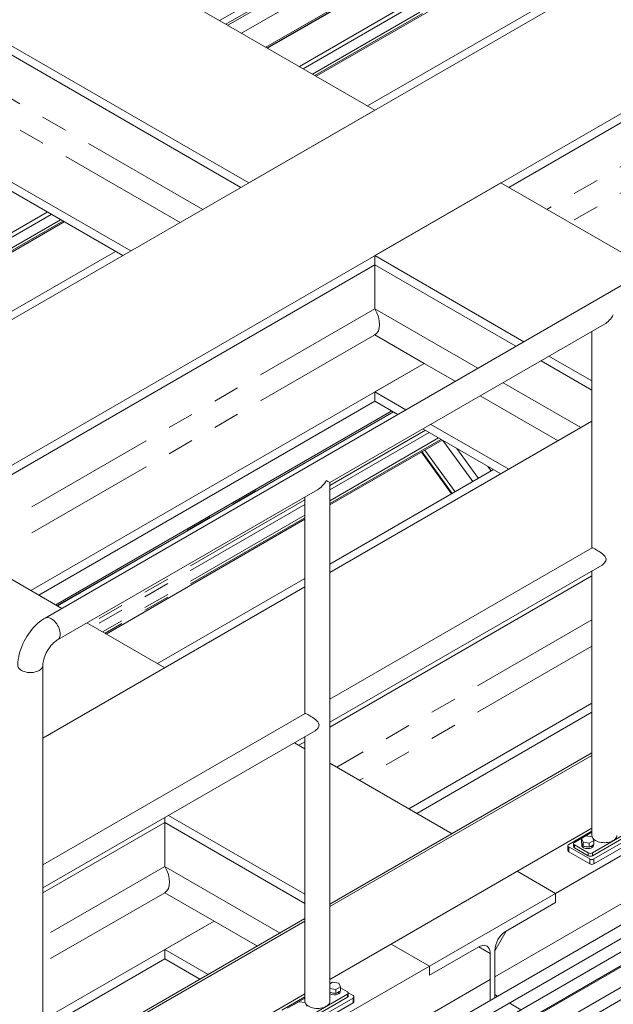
# Model space of a CAD drawing. Header units: millimetres. Extents: x 525 to 29324, y 175 to 20618.
# Tile 223 of 256: x 11512 to 12512, y 13058 to 14715. Entities that reach past the tile are written whole.
import ezdxf

# ---------------------------------------------------------------- set-up
doc = ezdxf.new("R2010")
doc.units = ezdxf.units.MM
doc.linetypes.add('SLD-Centrada-doble', pattern=[12.7, 6.35, -1.27, 1.27, -1.27, 1.27, -1.27])
doc.linetypes.add('SLD-Continua', pattern=[0])

msp = doc.modelspace()

# ---------------------------------------------------------------- linework, layer by layer
at = {"color": 7, "linetype": 'SLD-Continua', "lineweight": 18, "ltscale": 35}
for p, q in [((14743.5, 16083.2), (11053.2, 13952.8)), ((14743.5, 16083.2), (11053.2, 13952.8)), ((14743.5, 16083.2), (11053.2, 13952.8)), ((14743.5, 16083.2), (11053.2, 13952.8)), ((14743.5, 16083.2), (11053.2, 13952.8)), ((14955.7, 15960.7), (11265.4, 13830.3)), ((14955.7, 15960.7), (11265.4, 13830.3)), ((14955.7, 15960.7), (11265.4, 13830.3)), ((14955.7, 15960.7), (11265.4, 13830.3)), ((14955.7, 15960.7), (11265.4, 13830.3)), ((12428.5, 15032.4), (11862.9, 14705.9)), ((12428.5, 15032.4), (11862.9, 14705.9)), ((12428.5, 15032.4), (11862.9, 14705.9)), ((12428.5, 15032.4), (11862.9, 14705.9)), ((12428.5, 15032.4), (11862.9, 14705.9)), ((12451.5, 15019.2), (11885.8, 14692.6)), ((12451.5, 15019.2), (11885.8, 14692.6)), ((12451.5, 15019.2), (11885.8, 14692.6)), ((12451.5, 15019.2), (11885.8, 14692.6)), ((12451.5, 15019.2), (11885.8, 14692.6)), ((12492.5, 14995.5), (11926.9, 14669)), ((12492.5, 14995.5), (11926.9, 14669)), ((12492.5, 14995.5), (11926.9, 14669)), ((12492.5, 14995.5), (11926.9, 14669)), ((12492.5, 14995.5), (11926.9, 14669)), ((11929.9, 14667.2), (12495.5, 14993.8)), ((11929.9, 14667.2), (12495.5, 14993.8)), ((11929.9, 14667.2), (12495.5, 14993.8)), ((11929.9, 14667.2), (12495.5, 14993.8)), ((11929.9, 14667.2), (12495.5, 14993.8)), ((12577.4, 14946.5), (12011.7, 14620)), ((12577.4, 14946.5), (12011.7, 14620)), ((12577.4, 14946.5), (12011.7, 14620)), ((12577.4, 14946.5), (12011.7, 14620)), ((12577.4, 14946.5), (12011.7, 14620)), ((12663.6, 14896.7), (12098, 14570.2)), ((12663.6, 14896.7), (12098, 14570.2)), ((12663.6, 14896.7), (12098, 14570.2)), ((12663.6, 14896.7), (12098, 14570.2)), ((12663.6, 14896.7), (12098, 14570.2)), ((13100.3, 14874.1), (12335.9, 14432.8)), ((13100.3, 14874.1), (12335.9, 14432.8)), ((13100.3, 14874.1), (12335.9, 14432.8)), ((13100.3, 14874.1), (12335.9, 14432.8)), ((13100.3, 14874.1), (12335.9, 14432.8)), ((12110.3, 14563.1), (11650.7, 14828.4)), ((12110.3, 14563.1), (11650.7, 14828.4)), ((12110.3, 14563.1), (11650.7, 14828.4)), ((12110.3, 14563.1), (11650.7, 14828.4)), ((12110.3, 14563.1), (11650.7, 14828.4)), ((11898.2, 14440.6), (11438.6, 14705.9)), ((11898.2, 14440.6), (11438.6, 14705.9)), ((11898.2, 14440.6), (11438.6, 14705.9)), ((11898.2, 14440.6), (11438.6, 14705.9)), ((11898.2, 14440.6), (11438.6, 14705.9)), ((11884.7, 14432.8), (11430.7, 14694.9)), ((11884.7, 14432.8), (11430.7, 14694.9)), ((11884.7, 14432.8), (11430.7, 14694.9)), ((11884.7, 14432.8), (11430.7, 14694.9)), ((11884.7, 14432.8), (11430.7, 14694.9)), ((12110.3, 14563.1), (11898.2, 14440.6)), ((12110.3, 14563.1), (11898.2, 14440.6)), ((12110.3, 14563.1), (11898.2, 14440.6)), ((12110.3, 14563.1), (11898.2, 14440.6)), ((12110.3, 14563.1), (11898.2, 14440.6)), ((11699.5, 14325.9), (11384.7, 14507.6)), ((11699.5, 14325.9), (11384.7, 14507.6)), ((11699.5, 14325.9), (11384.7, 14507.6)), ((11699.5, 14325.9), (11384.7, 14507.6)), ((11699.5, 14325.9), (11384.7, 14507.6)), ((12934.2, 14503.9), (11555.3, 13707.9)), ((11686, 14318.1), (11438.6, 14461)), ((11686, 14318.1), (11438.6, 14461)), ((11686, 14318.1), (11438.6, 14461)), ((11686, 14318.1), (11438.6, 14461)), ((11686, 14318.1), (11438.6, 14461)), ((12322.4, 14440.6), (12110.3, 14318.1)), ((12322.4, 14440.6), (12110.3, 14318.1)), ((12322.4, 14440.6), (12110.3, 14318.1)), ((12322.4, 14440.6), (12110.3, 14318.1)), ((12322.4, 14440.6), (12110.3, 14318.1)), ((12573.5, 14295.7), (12322.4, 14440.6)), ((12573.5, 14295.7), (12322.4, 14440.6)), ((12573.5, 14295.7), (12322.4, 14440.6)), ((12573.5, 14295.7), (12322.4, 14440.6)), ((12573.5, 14295.7), (12322.4, 14440.6)), ((11587.4, 14375), (11021.8, 14048.5)), ((11587.4, 14375), (11021.8, 14048.5)), ((11587.4, 14375), (11021.8, 14048.5)), ((11587.4, 14375), (11021.8, 14048.5)), ((11587.4, 14375), (11021.8, 14048.5)), ((11673.7, 14325.2), (11108, 13998.7)), ((11673.7, 14325.2), (11108, 13998.7)), ((11673.7, 14325.2), (11108, 13998.7)), ((11673.7, 14325.2), (11108, 13998.7)), ((11673.7, 14325.2), (11108, 13998.7)), ((12361.3, 14173.2), (12110.3, 14318.1)), ((12110.3, 14302.6), (12110.3, 14318.1)), ((12361.3, 14173.2), (12110.3, 14318.1)), ((12110.3, 14302.6), (12110.3, 14318.1)), ((12361.3, 14173.2), (12110.3, 14318.1)), ((12110.3, 14302.6), (12110.3, 14318.1)), ((12361.3, 14173.2), (12110.3, 14318.1)), ((12110.3, 14302.6), (12110.3, 14318.1)), ((12361.3, 14173.2), (12110.3, 14318.1)), ((12110.3, 14302.6), (12110.3, 14318.1)), ((12110.3, 14302.6), (11345.9, 13861.3)), ((12110.3, 14302.6), (11345.9, 13861.3)), ((12110.3, 14302.6), (11345.9, 13861.3)), ((12110.3, 14302.6), (11345.9, 13861.3)), ((12110.3, 14302.6), (11345.9, 13861.3)), ((12347.9, 14165.5), (12110.3, 14302.6)), ((12110.3, 14228.7), (12110.3, 14302.6)), ((12347.9, 14165.5), (12110.3, 14302.6)), ((12110.3, 14228.7), (12110.3, 14302.6)), ((12347.9, 14165.5), (12110.3, 14302.6)), ((12110.3, 14228.7), (12110.3, 14302.6)), ((12347.9, 14165.5), (12110.3, 14302.6)), ((12110.3, 14228.7), (12110.3, 14302.6)), ((12347.9, 14165.5), (12110.3, 14302.6)), ((12110.3, 14228.7), (12110.3, 14302.6)), ((12034.8, 13936), (12496.9, 14202.8)), ((12475.8, 14190.6), (12475.8, 13826)), ((12110.3, 14184.6), (12193.4, 14136.6)), ((12110.3, 14184.6), (12193.4, 14136.6)), ((12110.3, 14184.6), (12193.4, 14136.6)), ((12110.3, 14184.6), (12193.4, 14136.6)), ((12110.3, 14184.6), (12193.4, 14136.6)), ((12475.8, 14091.6), (12390.1, 14141.1)), ((12475.8, 14091.6), (12390.1, 14141.1)), ((12475.8, 14091.6), (12390.1, 14141.1)), ((12475.8, 14091.6), (12390.1, 14141.1)), ((12475.8, 14091.6), (12390.1, 14141.1)), ((12475.8, 14107.1), (12403.5, 14148.9)), ((12475.8, 14107.1), (12403.5, 14148.9)), ((12475.8, 14107.1), (12403.5, 14148.9)), ((12475.8, 14107.1), (12403.5, 14148.9)), ((12475.8, 14107.1), (12403.5, 14148.9)), ((12193.4, 14136.6), (11531.2, 13754.4)), ((12193.4, 14136.6), (11531.2, 13754.4)), ((12193.4, 14136.6), (11531.2, 13754.4)), ((12193.4, 14136.6), (11531.2, 13754.4)), ((12193.4, 14136.6), (11531.2, 13754.4)), ((12193.4, 14136.6), (12110.3, 14088.7)), ((12193.4, 14136.6), (12110.3, 14088.7)), ((12193.4, 14136.6), (12110.3, 14088.7)), ((12193.4, 14136.6), (12110.3, 14088.7)), ((12193.4, 14136.6), (12110.3, 14088.7)), ((12162.6, 14058.5), (12110.3, 14088.7)), ((12110.3, 14073.2), (12110.3, 14088.7)), ((12162.6, 14058.5), (12110.3, 14088.7)), ((12110.3, 14073.2), (12110.3, 14088.7)), ((12162.6, 14058.5), (12110.3, 14088.7)), ((12110.3, 14073.2), (12110.3, 14088.7)), ((12162.6, 14058.5), (12110.3, 14088.7)), ((12110.3, 14073.2), (12110.3, 14088.7)), ((12162.6, 14058.5), (12110.3, 14088.7)), ((12110.3, 14073.2), (12110.3, 14088.7)), ((12110.3, 14073.2), (11544.7, 13746.6)), ((12110.3, 14073.2), (11544.7, 13746.6)), ((12110.3, 14073.2), (11544.7, 13746.6)), ((12110.3, 14073.2), (11544.7, 13746.6)), ((12110.3, 14073.2), (11544.7, 13746.6)), ((12149.2, 14050.7), (12110.3, 14073.2)), ((12149.2, 14050.7), (12110.3, 14073.2)), ((12149.2, 14050.7), (12110.3, 14073.2)), ((12149.2, 14050.7), (12110.3, 14073.2)), ((12149.2, 14050.7), (12110.3, 14073.2)), ((12139, 14056.6), (11573.3, 13730.1)), ((12139, 14056.6), (11573.3, 13730.1)), ((12139, 14056.6), (11573.3, 13730.1)), ((12139, 14056.6), (11573.3, 13730.1)), ((12139, 14056.6), (11573.3, 13730.1)), ((11576.3, 13728.4), (12142, 14054.9)), ((11576.3, 13728.4), (12142, 14054.9)), ((11576.3, 13728.4), (12142, 14054.9)), ((11576.3, 13728.4), (12142, 14054.9)), ((11576.3, 13728.4), (12142, 14054.9)), ((12475.8, 14039.3), (12034.8, 13784.7)), ((12475.8, 14039.3), (12034.8, 13784.7)), ((12475.8, 14039.3), (12034.8, 13784.7)), ((12475.8, 14039.3), (12034.8, 13784.7)), ((12475.8, 14039.3), (12034.8, 13784.7)), ((12322.4, 13950.7), (12191.3, 14026.4)), ((12322.4, 13950.7), (12191.3, 14026.4)), ((12322.4, 13950.7), (12191.3, 14026.4)), ((12322.4, 13950.7), (12191.3, 14026.4)), ((12322.4, 13950.7), (12191.3, 14026.4)), ((12335.9, 13958.5), (12204.8, 14034.1)), ((12335.9, 13958.5), (12204.8, 14034.1)), ((12335.9, 13958.5), (12204.8, 14034.1)), ((12335.9, 13958.5), (12204.8, 14034.1)), ((12335.9, 13958.5), (12204.8, 14034.1)), ((12223.8, 14007.6), (12034.8, 13898.5)), ((12223.8, 14007.6), (12034.8, 13898.5)), ((12223.8, 14007.6), (12034.8, 13898.5)), ((12223.8, 14007.6), (12034.8, 13898.5)), ((12223.8, 14007.6), (12034.8, 13898.5)), ((12239.5, 13917.1), (12188.7, 13987.4)), ((12239.5, 13917.1), (12188.7, 13987.4)), ((12239.5, 13917.1), (12188.7, 13987.4)), ((12310.1, 13957.9), (12034.8, 13798.9)), ((12310.1, 13957.9), (12034.8, 13798.9)), ((12310.1, 13957.9), (12034.8, 13798.9)), ((12310.1, 13957.9), (12034.8, 13798.9)), ((12310.1, 13957.9), (12034.8, 13798.9)), ((11576.4, 13671.4), (12013.7, 13923.8)), ((12034.8, 13546), (12034.8, 13936)), ((11992.6, 13911.7), (11992.6, 13547)), ((11992.6, 13874.2), (11658.2, 13681.1)), ((11992.6, 13874.2), (11658.2, 13681.1)), ((11992.6, 13874.2), (11658.2, 13681.1)), ((11992.6, 13874.2), (11658.2, 13681.1)), ((11992.6, 13874.2), (11658.2, 13681.1)), ((11583.5, 13724.2), (11332.5, 13869.1)), ((11583.5, 13724.2), (11332.5, 13869.1)), ((11583.5, 13724.2), (11332.5, 13869.1)), ((11583.5, 13724.2), (11332.5, 13869.1)), ((11583.5, 13724.2), (11332.5, 13869.1)), ((12476.2, 13826.2), (12034.8, 13571.4)), ((12034.8, 13532.8), (12492.9, 13797.2)), ((11992.6, 13774.6), (11744.4, 13631.3)), ((11992.6, 13774.6), (11744.4, 13631.3)), ((11992.6, 13774.6), (11744.4, 13631.3)), ((11992.6, 13774.6), (11744.4, 13631.3)), ((11992.6, 13774.6), (11744.4, 13631.3)), ((12475.8, 13778.8), (12034.8, 13524.2)), ((12475.8, 13778.8), (12034.8, 13524.2)), ((12475.8, 13778.8), (12034.8, 13524.2)), ((12475.8, 13778.8), (12034.8, 13524.2)), ((12475.8, 13778.8), (12034.8, 13524.2)), ((12475.8, 13787.4), (12475.8, 13342)), ((11992.6, 13760.3), (11551.6, 13505.7)), ((11992.6, 13760.3), (11551.6, 13505.7)), ((11992.6, 13760.3), (11551.6, 13505.7)), ((11992.6, 13760.3), (11551.6, 13505.7)), ((11992.6, 13760.3), (11551.6, 13505.7)), ((11756.8, 13624.2), (11625.7, 13699.8)), ((11756.8, 13624.2), (11625.7, 13699.8)), ((11756.8, 13624.2), (11625.7, 13699.8)), ((11756.8, 13624.2), (11625.7, 13699.8)), ((11756.8, 13624.2), (11625.7, 13699.8)), ((13192.2, 13693.6), (12414.4, 13244.6)), ((13192.2, 13693.6), (12414.4, 13244.6)), ((13192.2, 13693.6), (12414.4, 13244.6)), ((13192.2, 13693.6), (12414.4, 13244.6)), ((13192.2, 13693.6), (12414.4, 13244.6)), ((11551.6, 13267.1), (11551.6, 13628.4)), ((11756.8, 13624.2), (11551.6, 13505.7)), ((11756.8, 13624.2), (11551.6, 13505.7)), ((11756.8, 13624.2), (11551.6, 13505.7)), ((11756.8, 13624.2), (11551.6, 13505.7)), ((11756.8, 13624.2), (11551.6, 13505.7)), ((12475.8, 13564.9), (12167.6, 13387)), ((12475.8, 13564.9), (12167.6, 13387)), ((12475.8, 13564.9), (12167.6, 13387)), ((12475.8, 13564.9), (12167.6, 13387)), ((12475.8, 13564.9), (12167.6, 13387)), ((11993, 13547.2), (11551.6, 13292.4)), ((12475.8, 13549.4), (12181.1, 13379.2)), ((12475.8, 13549.4), (12181.1, 13379.2)), ((12475.8, 13549.4), (12181.1, 13379.2)), ((12475.8, 13549.4), (12181.1, 13379.2)), ((12475.8, 13549.4), (12181.1, 13379.2)), ((12034.8, 13063), (12034.8, 13533.8)), ((11551.6, 13253.8), (12009.7, 13518.3)), ((11992.6, 13488), (11974.9, 13498.2)), ((11992.6, 13488), (11974.9, 13498.2)), ((11992.6, 13488), (11974.9, 13498.2)), ((11992.6, 13488), (11974.9, 13498.2)), ((11992.6, 13488), (11974.9, 13498.2)), ((11992.6, 13499.9), (11982.3, 13494)), ((11992.6, 13499.9), (11982.3, 13494)), ((11992.6, 13499.9), (11982.3, 13494)), ((11992.6, 13499.9), (11982.3, 13494)), ((11992.6, 13499.9), (11982.3, 13494)), ((11992.6, 13508.4), (11992.6, 13063)), ((12034.8, 13226.3), (12475.8, 13480.9)), ((12034.8, 13222.3), (12475.8, 13476.8)), ((12240.3, 13345), (12034.8, 13463.7)), ((12240.3, 13345), (12034.8, 13463.7)), ((12240.3, 13345), (12034.8, 13463.7)), ((12240.3, 13345), (12034.8, 13463.7)), ((12240.3, 13345), (12034.8, 13463.7)), ((12789.1, 13379.2), (12312.2, 13103.9)), ((12789.1, 13379.2), (12312.2, 13103.9)), ((12789.1, 13379.2), (12312.2, 13103.9)), ((12789.1, 13379.2), (12312.2, 13103.9)), ((12789.1, 13379.2), (12312.2, 13103.9)), ((11756.8, 13363.7), (11551.6, 13245.3)), ((11756.8, 13363.7), (11551.6, 13245.3)), ((11756.8, 13363.7), (11551.6, 13245.3)), ((11756.8, 13363.7), (11551.6, 13245.3)), ((11756.8, 13363.7), (11551.6, 13245.3)), ((11756.8, 13363.7), (11756.8, 13372.3)), ((11756.8, 13363.7), (11756.8, 13372.3)), ((11756.8, 13363.7), (11756.8, 13372.3)), ((11756.8, 13363.7), (11756.8, 13372.3)), ((11756.8, 13363.7), (11756.8, 13372.3)), ((11992.6, 13227.6), (11756.8, 13363.7)), ((11756.8, 13289.8), (11756.8, 13363.7)), ((11992.6, 13227.6), (11756.8, 13363.7)), ((11756.8, 13289.8), (11756.8, 13363.7)), ((11992.6, 13227.6), (11756.8, 13363.7)), ((11756.8, 13289.8), (11756.8, 13363.7)), ((11992.6, 13227.6), (11756.8, 13363.7)), ((11756.8, 13289.8), (11756.8, 13363.7)), ((11992.6, 13227.6), (11756.8, 13363.7)), ((11756.8, 13289.8), (11756.8, 13363.7)), ((11992.6, 13243.1), (11762.8, 13375.8)), ((11992.6, 13243.1), (11762.8, 13375.8)), ((11992.6, 13243.1), (11762.8, 13375.8)), ((11992.6, 13243.1), (11762.8, 13375.8)), ((11992.6, 13243.1), (11762.8, 13375.8)), ((12475.8, 13354.4), (12034.8, 13099.8)), ((12436.8, 13326.9), (12475.8, 13349.4)), ((12446.3, 13330.3), (12475.8, 13347.4)), ((12547.4, 13353.6), (12476.7, 13312.8)), ((12547.4, 13348.7), (12476.7, 13307.9)), ((12557, 13347.3), (12479.2, 13302.4)), ((12444.8, 13328.3), (12444.8, 13323.4)), ((12469.6, 13312.8), (12446.3, 13326.3)), ((12465.7, 13341.2), (12458, 13336.7)), ((12458, 13336.7), (12460.8, 13330.6)), ((12458, 13330.1), (12458, 13336.7)), ((12458, 13330.1), (12460.8, 13324)), ((12458.6, 13328.5), (12458.6, 13325.7)), ((12460.8, 13330.6), (12471.4, 13328.9)), ((12460.8, 13324), (12460.8, 13330.6)), ((12476.3, 13339.5), (12465.7, 13341.2)), ((12471.4, 13328.9), (12479.2, 13333.4)), ((12471.4, 13322.4), (12471.4, 13328.9)), ((12471.4, 13322.4), (12479.2, 13326.9)), ((12479.2, 13333.4), (12476.3, 13339.5)), ((12478.6, 13325.7), (12478.6, 13326.5)), ((12557, 13339.1), (12479.2, 13294.2)), ((12479.2, 13326.9), (12479.2, 13333.4)), ((12435.3, 13324.8), (12435.3, 13316.7)), ((12472.1, 13302.4), (12436.8, 13322.8)), ((12472.1, 13294.2), (12436.8, 13314.6)), ((12469.6, 13307.9), (12446.3, 13321.4)), ((12460.8, 13324), (12471.4, 13322.4)), ((12475.4, 13324.3), (12475.1, 13324.5)), ((12475.4, 13324.3), (12475.4, 13321.4)), ((12475.4, 13321.9), (12475.9, 13321.7)), ((12475.9, 13324.6), (12475.5, 13324.8)), ((12475.9, 13324.6), (12475.9, 13321.7)), ((12414.4, 13244.6), (12350, 13281.7)), ((12414.4, 13244.6), (12350, 13281.7)), ((12414.4, 13244.6), (12350, 13281.7)), ((12414.4, 13244.6), (12350, 13281.7)), ((12414.4, 13244.6), (12350, 13281.7)), ((12414.4, 13244.6), (12350, 13281.7)), ((12414.4, 13244.6), (12350, 13281.7)), ((12414.4, 13244.6), (12350, 13281.7)), ((12414.4, 13244.6), (12350, 13281.7)), ((12414.4, 13244.6), (12350, 13281.7)), ((12644.9, 13261), (11797.4, 12771.7)), ((11551.6, 12784.1), (11551.6, 13254.8)), ((11756.8, 13245.7), (11839.8, 13197.8)), ((11756.8, 13245.7), (11839.8, 13197.8)), ((11756.8, 13245.7), (11839.8, 13197.8)), ((11756.8, 13245.7), (11839.8, 13197.8)), ((11756.8, 13245.7), (11839.8, 13197.8)), ((11817.4, 12760.2), (12654.9, 13243.6)), ((12414.4, 13244.6), (12202.2, 13122.1)), ((12414.4, 13244.6), (12202.2, 13122.1)), ((12414.4, 13244.6), (12202.2, 13122.1)), ((12414.4, 13244.6), (12202.2, 13122.1)), ((12414.4, 13244.6), (12202.2, 13122.1)), ((12414.4, 13229), (12414.4, 13244.6)), ((12414.4, 13229), (12414.4, 13244.6)), ((12414.4, 13229), (12414.4, 13244.6)), ((12414.4, 13229), (12414.4, 13244.6)), ((12414.4, 13229), (12414.4, 13244.6)), ((12414.4, 13244.6), (12414.4, 13229)), ((12414.4, 13244.6), (12414.4, 13229)), ((12414.4, 13244.6), (12414.4, 13229)), ((12414.4, 13244.6), (12414.4, 13229)), ((12414.4, 13244.6), (12414.4, 13229)), ((12331.3, 13181.1), (12414.4, 13229)), ((12331.3, 13181.1), (12414.4, 13229)), ((12331.3, 13181.1), (12414.4, 13229)), ((12331.3, 13181.1), (12414.4, 13229)), ((12331.3, 13181.1), (12414.4, 13229)), ((12414.4, 13229), (12331.3, 13181.1)), ((12414.4, 13229), (12331.3, 13181.1)), ((12414.4, 13229), (12331.3, 13181.1)), ((12414.4, 13229), (12331.3, 13181.1)), ((12414.4, 13229), (12331.3, 13181.1)), ((11551.6, 12947.4), (11992.6, 13202)), ((11551.6, 12943.3), (11992.6, 13197.9)), ((11839.8, 13197.8), (11551.6, 13031.4)), ((11839.8, 13197.8), (11551.6, 13031.4)), ((11839.8, 13197.8), (11551.6, 13031.4)), ((11839.8, 13197.8), (11551.6, 13031.4)), ((11839.8, 13197.8), (11551.6, 13031.4)), ((11839.8, 13197.8), (11756.8, 13149.8)), ((11839.8, 13197.8), (11756.8, 13149.8)), ((11839.8, 13197.8), (11756.8, 13149.8)), ((11839.8, 13197.8), (11756.8, 13149.8)), ((11839.8, 13197.8), (11756.8, 13149.8)), ((12626.5, 13204.6), (11837, 12748.9)), ((11848, 12732.1), (12636.5, 13187.3)), ((12312.2, 13148), (12331.3, 13181.1)), ((12312.2, 13148), (12331.3, 13181.1)), ((12312.2, 13148), (12331.3, 13181.1)), ((12312.2, 13148), (12331.3, 13181.1)), ((12312.2, 13148), (12331.3, 13181.1)), ((12599.2, 13164), (11848, 12730.4)), ((11829.5, 13107.8), (11756.8, 13149.8)), ((11756.8, 13134.3), (11756.8, 13149.8)), ((11829.5, 13107.8), (11756.8, 13149.8)), ((11756.8, 13134.3), (11756.8, 13149.8)), ((11829.5, 13107.8), (11756.8, 13149.8)), ((11756.8, 13134.3), (11756.8, 13149.8)), ((11829.5, 13107.8), (11756.8, 13149.8)), ((11756.8, 13134.3), (11756.8, 13149.8)), ((11829.5, 13107.8), (11756.8, 13149.8)), ((11756.8, 13134.3), (11756.8, 13149.8)), ((12202.2, 13122.1), (12137.8, 13159.3)), ((12202.2, 13122.1), (12137.8, 13159.3)), ((12202.2, 13122.1), (12137.8, 13159.3)), ((12202.2, 13122.1), (12137.8, 13159.3)), ((12202.2, 13122.1), (12137.8, 13159.3)), ((12202.2, 13122.1), (12137.8, 13159.3)), ((12202.2, 13122.1), (12137.8, 13159.3)), ((12202.2, 13122.1), (12137.8, 13159.3)), ((12202.2, 13122.1), (12137.8, 13159.3)), ((12202.2, 13122.1), (12137.8, 13159.3)), ((12202.2, 13106.6), (12285.3, 13154.5)), ((12202.2, 13106.6), (12285.3, 13154.5)), ((12202.2, 13106.6), (12285.3, 13154.5)), ((12202.2, 13106.6), (12285.3, 13154.5)), ((12202.2, 13106.6), (12285.3, 13154.5)), ((12285.3, 13154.5), (12202.2, 13106.6)), ((12285.3, 13154.5), (12202.2, 13106.6)), ((12285.3, 13154.5), (12202.2, 13106.6)), ((12285.3, 13154.5), (12202.2, 13106.6)), ((12285.3, 13154.5), (12202.2, 13106.6)), ((12285.3, 13154.5), (12304.4, 13143.5)), ((12285.3, 13154.5), (12304.4, 13143.5)), ((12285.3, 13154.5), (12304.4, 13143.5)), ((12285.3, 13154.5), (12304.4, 13143.5)), ((12285.3, 13154.5), (12304.4, 13143.5)), ((12312.2, 13068.9), (12312.2, 13148)), ((12312.2, 13068.9), (12312.2, 13148)), ((12312.2, 13068.9), (12312.2, 13148)), ((12312.2, 13068.9), (12312.2, 13148)), ((12312.2, 13068.9), (12312.2, 13148)), ((12312.2, 13148), (12312.2, 13103.9)), ((12312.2, 13148), (12312.2, 13103.9)), ((12312.2, 13148), (12312.2, 13103.9)), ((12312.2, 13148), (12312.2, 13103.9)), ((12312.2, 13148), (12312.2, 13103.9)), ((11756.8, 13134.3), (11551.6, 13015.8)), ((11756.8, 13134.3), (11551.6, 13015.8)), ((11756.8, 13134.3), (11551.6, 13015.8)), ((11756.8, 13134.3), (11551.6, 13015.8)), ((11756.8, 13134.3), (11551.6, 13015.8)), ((11816, 13100.1), (11756.8, 13134.3)), ((11816, 13100.1), (11756.8, 13134.3)), ((11816, 13100.1), (11756.8, 13134.3)), ((11816, 13100.1), (11756.8, 13134.3)), ((11816, 13100.1), (11756.8, 13134.3)), ((11848, 12695.7), (12614.2, 13138.1)), ((12304.4, 13143.5), (12304.4, 13064.4)), ((12304.4, 13143.5), (12304.4, 13064.4)), ((12304.4, 13143.5), (12304.4, 13064.4)), ((12304.4, 13143.5), (12304.4, 13064.4)), ((12304.4, 13143.5), (12304.4, 13064.4)), ((12304.4, 13099.4), (12304.4, 13143.5)), ((12304.4, 13099.4), (12304.4, 13143.5)), ((12304.4, 13099.4), (12304.4, 13143.5)), ((12304.4, 13099.4), (12304.4, 13143.5)), ((12304.4, 13099.4), (12304.4, 13143.5)), ((12202.2, 13122.1), (11516.3, 12726.1)), ((12202.2, 13122.1), (11516.3, 12726.1)), ((12202.2, 13122.1), (11516.3, 12726.1)), ((12202.2, 13122.1), (11516.3, 12726.1)), ((12202.2, 13122.1), (11516.3, 12726.1)), ((12631.1, 13126.9), (11850, 12676)), ((12202.2, 13122.1), (12202.2, 13106.6)), ((12202.2, 13122.1), (12202.2, 13106.6)), ((12202.2, 13122.1), (12202.2, 13106.6)), ((12202.2, 13122.1), (12202.2, 13106.6)), ((12202.2, 13122.1), (12202.2, 13106.6)), ((12202.2, 13106.6), (12202.2, 13122.1)), ((12202.2, 13106.6), (12202.2, 13122.1)), ((12202.2, 13106.6), (12202.2, 13122.1)), ((12202.2, 13106.6), (12202.2, 13122.1)), ((12202.2, 13106.6), (12202.2, 13122.1)), ((12304.4, 13099.4), (11772.3, 12792.3)), ((12304.4, 13099.4), (11772.3, 12792.3)), ((12304.4, 13099.4), (11772.3, 12792.3)), ((12304.4, 13099.4), (11772.3, 12792.3)), ((12304.4, 13099.4), (11772.3, 12792.3)), ((12034.8, 13092.4), (12039.1, 13094.9)), ((12039.1, 13094.9), (12049.7, 13093.2)), ((12044.8, 13082.6), (12034.8, 13084.2)), ((12044.8, 13076.1), (12034.8, 13077.7)), ((12052.6, 13087.1), (12044.8, 13082.6)), ((12044.8, 13076.1), (12044.8, 13082.6)), ((12052.6, 13080.6), (12044.8, 13076.1)), ((12048.8, 13078), (12048.5, 13078.2)), ((12048.8, 13078), (12048.8, 13075.2)), ((12049.2, 13078.3), (12048.9, 13078.5)), ((12049.2, 13078.3), (12049.2, 13075.4)), ((12049.7, 13093.2), (12052.6, 13087.1)), ((12052, 13079.4), (12052, 13080.2)), ((12052.6, 13080.6), (12052.6, 13087.1)), ((12064.2, 13078.8), (12052.6, 13085.5)), ((11992.6, 13075.4), (11551.6, 12820.8)), ((11992.6, 13070.5), (11953.6, 13047.9)), ((11992.6, 13068.4), (11963.1, 13051.4)), ((11982.6, 13062.2), (11974.8, 13057.7)), ((11993.2, 13060.6), (11982.6, 13062.2)), ((11993.5, 13033.9), (12064.2, 13074.7)), ((11993.5, 13029), (12064.2, 13069.8)), ((11996, 13023.4), (12073.8, 13068.3)), ((12048.8, 13075.7), (12049.2, 13075.4)), ((12073.8, 13072.4), (12065.7, 13077.1)), ((12065.7, 13071.8), (12065.7, 13076.7)), ((12075.2, 13062.2), (12075.2, 13070.4)), ((12316.7, 13071.5), (12312.2, 13074.1)), ((12316.7, 13071.5), (12312.2, 13074.1)), ((12316.7, 13071.5), (12312.2, 13074.1)), ((12316.7, 13071.5), (12312.2, 13074.1)), ((12316.7, 13071.5), (12312.2, 13074.1)), ((11996, 13054.5), (11993.2, 13060.6)), ((11996, 13015.3), (12073.8, 13060.2)), ((12356.3, 13048.6), (12336.7, 13060)), ((12356.3, 13048.6), (12336.7, 13060)), ((12356.3, 13048.6), (12336.7, 13060)), ((12356.3, 13048.6), (12336.7, 13060)), ((12356.3, 13048.6), (12336.7, 13060))]:
    msp.add_line(p, q, dxfattribs=at)
at = {"color": 8, "linetype": 'SLD-Centrada-doble', "lineweight": 18, "ltscale": 35}
for p, q in [((12423.3, 15045.7), (11848.8, 14714)), ((12423.3, 15045.7), (11848.8, 14714)), ((12423.3, 15045.7), (11848.8, 14714)), ((12423.3, 15045.7), (11848.8, 14714)), ((12423.3, 15045.7), (11848.8, 14714)), ((12428.5, 15036.2), (11859.6, 14707.8)), ((12428.5, 15036.2), (11859.6, 14707.8)), ((12428.5, 15036.2), (11859.6, 14707.8)), ((12428.5, 15036.2), (11859.6, 14707.8)), ((12428.5, 15036.2), (11859.6, 14707.8)), ((12494.6, 14994.3), (11928.9, 14667.8)), ((12494.6, 14994.3), (11928.9, 14667.8)), ((12494.6, 14994.3), (11928.9, 14667.8)), ((12494.6, 14994.3), (11928.9, 14667.8)), ((12494.6, 14994.3), (11928.9, 14667.8)), ((12548.9, 14962.9), (11983.3, 14636.4)), ((12548.9, 14962.9), (11983.3, 14636.4)), ((12548.9, 14962.9), (11983.3, 14636.4)), ((12548.9, 14962.9), (11983.3, 14636.4)), ((12548.9, 14962.9), (11983.3, 14636.4)), ((12555.6, 14959.1), (11989.9, 14632.5)), ((12555.6, 14959.1), (11989.9, 14632.5)), ((12555.6, 14959.1), (11989.9, 14632.5)), ((12555.6, 14959.1), (11989.9, 14632.5)), ((12555.6, 14959.1), (11989.9, 14632.5)), ((12571.2, 14950.1), (12005.6, 14623.5)), ((12571.2, 14950.1), (12005.6, 14623.5)), ((12571.2, 14950.1), (12005.6, 14623.5)), ((12571.2, 14950.1), (12005.6, 14623.5)), ((12571.2, 14950.1), (12005.6, 14623.5)), ((12575.3, 14947.7), (12009.6, 14621.2)), ((12575.3, 14947.7), (12009.6, 14621.2)), ((12575.3, 14947.7), (12009.6, 14621.2)), ((12575.3, 14947.7), (12009.6, 14621.2)), ((12575.3, 14947.7), (12009.6, 14621.2)), ((13100.3, 14800.2), (12399.9, 14395.9)), ((13100.3, 14800.2), (12399.9, 14395.9)), ((13100.3, 14800.2), (12399.9, 14395.9)), ((13100.3, 14800.2), (12399.9, 14395.9)), ((13100.3, 14800.2), (12399.9, 14395.9)), ((13100.3, 14756.1), (12438.1, 14373.8)), ((13100.3, 14756.1), (12438.1, 14373.8)), ((13100.3, 14756.1), (12438.1, 14373.8)), ((13100.3, 14756.1), (12438.1, 14373.8)), ((13100.3, 14756.1), (12438.1, 14373.8)), ((11820.7, 14395.9), (11477.1, 14594.2)), ((11820.7, 14395.9), (11477.1, 14594.2)), ((11820.7, 14395.9), (11477.1, 14594.2)), ((11820.7, 14395.9), (11477.1, 14594.2)), ((11820.7, 14395.9), (11477.1, 14594.2)), ((11782.5, 14373.8), (11467.8, 14555.5)), ((11782.5, 14373.8), (11467.8, 14555.5)), ((11782.5, 14373.8), (11467.8, 14555.5)), ((11782.5, 14373.8), (11467.8, 14555.5)), ((11782.5, 14373.8), (11467.8, 14555.5)), ((11559, 14391.5), (10993.3, 14064.9)), ((11559, 14391.5), (10993.3, 14064.9)), ((11559, 14391.5), (10993.3, 14064.9)), ((11559, 14391.5), (10993.3, 14064.9)), ((11559, 14391.5), (10993.3, 14064.9)), ((11565.6, 14387.6), (11000, 14061.1)), ((11565.6, 14387.6), (11000, 14061.1)), ((11565.6, 14387.6), (11000, 14061.1)), ((11565.6, 14387.6), (11000, 14061.1)), ((11565.6, 14387.6), (11000, 14061.1)), ((11581.3, 14378.6), (11015.6, 14052)), ((11581.3, 14378.6), (11015.6, 14052)), ((11581.3, 14378.6), (11015.6, 14052)), ((11581.3, 14378.6), (11015.6, 14052)), ((11581.3, 14378.6), (11015.6, 14052)), ((11585.3, 14376.2), (11019.7, 14049.7)), ((11585.3, 14376.2), (11019.7, 14049.7)), ((11585.3, 14376.2), (11019.7, 14049.7)), ((11585.3, 14376.2), (11019.7, 14049.7)), ((11585.3, 14376.2), (11019.7, 14049.7)), ((12110.3, 14228.7), (11410, 13824.4)), ((12110.3, 14228.7), (11410, 13824.4)), ((12110.3, 14228.7), (11410, 13824.4)), ((12110.3, 14228.7), (11410, 13824.4)), ((12110.3, 14228.7), (11410, 13824.4)), ((12283.9, 14128.5), (12110.3, 14228.7)), ((12283.9, 14128.5), (12110.3, 14228.7)), ((12283.9, 14128.5), (12110.3, 14228.7)), ((12283.9, 14128.5), (12110.3, 14228.7)), ((12283.9, 14128.5), (12110.3, 14228.7)), ((12110.3, 14184.6), (11448.1, 13802.3)), ((12110.3, 14184.6), (11448.1, 13802.3)), ((12110.3, 14184.6), (11448.1, 13802.3)), ((12110.3, 14184.6), (11448.1, 13802.3)), ((12110.3, 14184.6), (11448.1, 13802.3)), ((12245.7, 14106.5), (12193.4, 14136.6)), ((12245.7, 14106.5), (12193.4, 14136.6)), ((12245.7, 14106.5), (12193.4, 14136.6)), ((12245.7, 14106.5), (12193.4, 14136.6)), ((12245.7, 14106.5), (12193.4, 14136.6)), ((12457.1, 14028.5), (12326.1, 14104.2)), ((12457.1, 14028.5), (12326.1, 14104.2)), ((12457.1, 14028.5), (12326.1, 14104.2)), ((12457.1, 14028.5), (12326.1, 14104.2)), ((12457.1, 14028.5), (12326.1, 14104.2)), ((12418.9, 14006.4), (12287.9, 14082.1)), ((12418.9, 14006.4), (12287.9, 14082.1)), ((12418.9, 14006.4), (12287.9, 14082.1)), ((12418.9, 14006.4), (12287.9, 14082.1)), ((12418.9, 14006.4), (12287.9, 14082.1)), ((12141, 14055.4), (11575.4, 13728.9)), ((12141, 14055.4), (11575.4, 13728.9)), ((12141, 14055.4), (11575.4, 13728.9)), ((12141, 14055.4), (11575.4, 13728.9)), ((12141, 14055.4), (11575.4, 13728.9)), ((12195.4, 14024.1), (12034.8, 13931.4)), ((12195.4, 14024.1), (12034.8, 13931.4)), ((12195.4, 14024.1), (12034.8, 13931.4)), ((12195.4, 14024.1), (12034.8, 13931.4)), ((12195.4, 14024.1), (12034.8, 13931.4)), ((12202, 14020.2), (12034.8, 13923.7)), ((12202, 14020.2), (12034.8, 13923.7)), ((12202, 14020.2), (12034.8, 13923.7)), ((12202, 14020.2), (12034.8, 13923.7)), ((12202, 14020.2), (12034.8, 13923.7)), ((12217.7, 14011.2), (12034.8, 13905.6)), ((12217.7, 14011.2), (12034.8, 13905.6)), ((12217.7, 14011.2), (12034.8, 13905.6)), ((12217.7, 14011.2), (12034.8, 13905.6)), ((12217.7, 14011.2), (12034.8, 13905.6)), ((12221.7, 14008.8), (12034.8, 13900.9)), ((12221.7, 14008.8), (12034.8, 13900.9)), ((12221.7, 14008.8), (12034.8, 13900.9)), ((12221.7, 14008.8), (12034.8, 13900.9)), ((12221.7, 14008.8), (12034.8, 13900.9)), ((12275.1, 13937.6), (12225, 14006.9)), ((12275.1, 13937.6), (12225, 14006.9)), ((12275.1, 13937.6), (12225, 14006.9)), ((12245.4, 13920.5), (12194.6, 13990.8)), ((12245.4, 13920.5), (12194.6, 13990.8)), ((12245.4, 13920.5), (12194.6, 13990.8)), ((12284.8, 13943.2), (12248.6, 13993.3)), ((12284.8, 13943.2), (12248.6, 13993.3)), ((12284.8, 13943.2), (12248.6, 13993.3)), ((12240.5, 13917.7), (12189.8, 13988)), ((12240.5, 13917.7), (12189.8, 13988)), ((12240.5, 13917.7), (12189.8, 13988)), ((12306.1, 13955.6), (12300.4, 13963.4)), ((12306.1, 13955.6), (12300.4, 13963.4)), ((12306.1, 13955.6), (12300.4, 13963.4)), ((11992.6, 13907), (11629.7, 13697.5)), ((11992.6, 13907), (11629.7, 13697.5)), ((11992.6, 13907), (11629.7, 13697.5)), ((11992.6, 13907), (11629.7, 13697.5)), ((11992.6, 13907), (11629.7, 13697.5)), ((11992.6, 13899.3), (11636.4, 13693.7)), ((11992.6, 13899.3), (11636.4, 13693.7)), ((11992.6, 13899.3), (11636.4, 13693.7)), ((11992.6, 13899.3), (11636.4, 13693.7)), ((11992.6, 13899.3), (11636.4, 13693.7)), ((11992.6, 13881.3), (11652, 13684.6)), ((11992.6, 13881.3), (11652, 13684.6)), ((11992.6, 13881.3), (11652, 13684.6)), ((11992.6, 13881.3), (11652, 13684.6)), ((11992.6, 13881.3), (11652, 13684.6)), ((11992.6, 13876.6), (11656.1, 13682.3)), ((11992.6, 13876.6), (11656.1, 13682.3)), ((11992.6, 13876.6), (11656.1, 13682.3)), ((11992.6, 13876.6), (11656.1, 13682.3)), ((11992.6, 13876.6), (11656.1, 13682.3)), ((12475.8, 13704.9), (12046.4, 13457)), ((12475.8, 13704.9), (12046.4, 13457)), ((12475.8, 13704.9), (12046.4, 13457)), ((12475.8, 13704.9), (12046.4, 13457)), ((12475.8, 13704.9), (12046.4, 13457)), ((12475.8, 13660.8), (12084.5, 13435)), ((12475.8, 13660.8), (12084.5, 13435)), ((12475.8, 13660.8), (12084.5, 13435)), ((12475.8, 13660.8), (12084.5, 13435)), ((12475.8, 13660.8), (12084.5, 13435)), ((12446.3, 13321.4), (12446.3, 13326.3)), ((12436.8, 13314.6), (12436.8, 13322.8)), ((12469.6, 13312.8), (12469.6, 13307.9)), ((12476.7, 13307.9), (12476.7, 13312.8)), ((12472.1, 13302.4), (12472.1, 13294.2)), ((12479.2, 13294.2), (12479.2, 13302.4)), ((11756.8, 13289.8), (11551.6, 13171.4)), ((11756.8, 13289.8), (11551.6, 13171.4)), ((11756.8, 13289.8), (11551.6, 13171.4)), ((11756.8, 13289.8), (11551.6, 13171.4)), ((11756.8, 13289.8), (11551.6, 13171.4)), ((11950.8, 13177.8), (11756.8, 13289.8)), ((11950.8, 13177.8), (11756.8, 13289.8)), ((11950.8, 13177.8), (11756.8, 13289.8)), ((11950.8, 13177.8), (11756.8, 13289.8)), ((11950.8, 13177.8), (11756.8, 13289.8)), ((11756.8, 13245.7), (11551.6, 13127.3)), ((11756.8, 13245.7), (11551.6, 13127.3)), ((11756.8, 13245.7), (11551.6, 13127.3)), ((11756.8, 13245.7), (11551.6, 13127.3)), ((11756.8, 13245.7), (11551.6, 13127.3)), ((11912.6, 13155.8), (11839.8, 13197.8)), ((11912.6, 13155.8), (11839.8, 13197.8)), ((11912.6, 13155.8), (11839.8, 13197.8)), ((11912.6, 13155.8), (11839.8, 13197.8)), ((11912.6, 13155.8), (11839.8, 13197.8)), ((12064.2, 13069.8), (12064.2, 13074.7)), ((12073.8, 13060.2), (12073.8, 13068.3))]:
    msp.add_line(p, q, dxfattribs=at)
at = {"color": 7, "linetype": 'SLD-Continua', "lineweight": 18, "ltscale": 35, "flags": 128}
for points in [[(12476.2, 13826.1), (12476.5, 13826.3), (12477.2, 13826.2), (12478.3, 13825.8), (12479.4, 13825.3), (12480.8, 13824.5), (12482.4, 13823.6), (12484.2, 13822.5), (12486, 13821.4), (12487.9, 13820.2), (12489.8, 13818.8), (12491.8, 13817.4), (12494, 13815.6), (12496, 13813.7), (12497.5, 13812), (12498.7, 13810.1), (12499.6, 13807.2), (12499.5, 13805.7), (12499.1, 13804.2), (12498.2, 13802.4), (12497, 13800.7), (12494.9, 13798.6), (12492.8, 13797.3)], [(11555.3, 13707.9), (11553.2, 13706.6), (11549.5, 13704.2), (11546, 13701.5), (11542.5, 13698.6), (11539.2, 13695.4), (11535.9, 13692.1), (11532.9, 13688.6), (11529.9, 13684.9), (11527.2, 13681.1), (11524.6, 13677.1), (11522.2, 13673), (11519.9, 13668.9), (11517.9, 13664.6), (11516, 13660.3), (11514.4, 13655.9), (11512.9, 13651.4), (11511.7, 13647), (11510.8, 13642.5), (11510, 13638), (11509.6, 13633.5), (11509.4, 13629.3), (11509.4, 13628.4)], [(11565.8, 13706.9), (11563.9, 13707.8), (11562, 13708.5), (11560.1, 13708.8), (11558.4, 13708.9), (11556.8, 13708.5), (11555.3, 13707.9)], [(11576.4, 13671.4), (11577.7, 13672.3), (11578.8, 13673.6), (11579.6, 13675.1), (11580.2, 13676.9), (11580.6, 13678.9), (11580.8, 13681), (11580.6, 13683.4), (11580.2, 13685.8), (11579.6, 13688.3), (11578.8, 13690.8), (11577.7, 13693.3), (11576.4, 13695.7), (11574.9, 13698.1), (11573.3, 13700.2), (11571.5, 13702.3), (11569.7, 13704), (11567.8, 13705.6), (11565.8, 13706.9), (11563.9, 13707.8), (11562, 13708.5), (11560.1, 13708.8), (11558.4, 13708.9), (11556.8, 13708.5), (11555.3, 13707.9)], [(11576.4, 13671.4), (11576.4, 13671.4), (11577.7, 13672.3), (11578.8, 13673.6), (11579.6, 13675.1), (11580.2, 13676.9), (11580.6, 13678.9), (11580.8, 13681), (11580.6, 13683.4), (11580.2, 13685.8), (11579.6, 13688.3), (11578.8, 13690.8), (11577.7, 13693.3), (11576.4, 13695.7), (11574.9, 13698.1), (11573.3, 13700.2), (11571.5, 13702.3), (11569.7, 13704), (11567.8, 13705.6), (11565.8, 13706.9)], [(11551.6, 13628.4), (11551.6, 13629.4), (11551.7, 13631.4), (11552, 13633.6), (11552.5, 13635.9), (11553.1, 13638.5), (11553.9, 13641.1), (11554.8, 13643.8), (11556, 13646.6), (11557.3, 13649.3), (11558.7, 13652.1), (11560.3, 13654.8), (11562.1, 13657.4), (11563.9, 13659.8), (11565.7, 13662.1), (11567.6, 13664.2), (11569.5, 13666.1), (11571.4, 13667.8), (11573.2, 13669.3), (11575, 13670.5), (11576.4, 13671.4)], [(11509.4, 13628.4), (11509.4, 13628.4), (11509.6, 13626.8), (11510.1, 13625.3), (11511, 13623.7), (11512.2, 13622.3), (11513.8, 13621), (11515.6, 13619.8)], [(11509.4, 13628.4), (11509.6, 13626.8), (11510.1, 13625.3), (11511, 13623.7), (11512.2, 13622.3), (11513.8, 13621), (11515.6, 13619.8), (11517.7, 13618.7), (11519.9, 13617.9), (11522.4, 13617.2), (11525, 13616.6), (11527.7, 13616.3), (11530.5, 13616.2), (11533.2, 13616.3), (11535.9, 13616.6), (11538.6, 13617.2), (11541, 13617.9), (11543.3, 13618.7), (11545.4, 13619.8), (11547.2, 13621), (11548.7, 13622.3), (11550, 13623.7), (11550.9, 13625.3), (11551.4, 13626.8), (11551.6, 13628.4)], [(11515.6, 13619.8), (11517.7, 13618.7), (11519.9, 13617.9), (11522.4, 13617.2), (11525, 13616.6), (11527.7, 13616.3), (11530.5, 13616.2), (11533.2, 13616.3), (11535.9, 13616.6), (11538.6, 13617.2), (11541, 13617.9), (11543.3, 13618.7), (11545.4, 13619.8), (11547.2, 13621), (11548.7, 13622.3), (11550, 13623.7), (11550.9, 13625.3), (11551.4, 13626.8), (11551.6, 13628.4)], [(11993, 13547.2), (11993.3, 13547.3), (11994, 13547.2), (11995.1, 13546.8), (11996.2, 13546.3), (11997.6, 13545.6), (11999.2, 13544.7), (12001, 13543.6), (12002.8, 13542.5), (12004.7, 13541.2), (12006.7, 13539.9), (12008.6, 13538.4), (12010.8, 13536.6), (12012.8, 13534.8), (12014.3, 13533.1), (12015.5, 13531.2), (12016.4, 13528.3), (12016.3, 13526.8), (12015.9, 13525.3), (12015, 13523.4), (12013.8, 13521.7), (12011.7, 13519.7), (12009.7, 13518.4)], [(12475.8, 13342), (12476, 13340.4), (12476.2, 13339.5)], [(12477.3, 13337.4), (12477.4, 13337.3), (12478.6, 13335.9), (12480.1, 13334.6), (12482, 13333.4), (12484, 13332.3), (12486.3, 13331.4), (12488.8, 13330.7), (12491.4, 13330.2), (12494.1, 13329.9), (12496.9, 13329.8), (12499.6, 13329.9), (12502.3, 13330.2), (12504.9, 13330.7), (12507.4, 13331.4), (12509.7, 13332.3), (12511.8, 13333.4), (12513.6, 13334.6), (12515.1, 13335.9), (12516.3, 13337.3), (12517.2, 13338.8), (12517.8, 13340.4), (12517.9, 13342)], [(12458.6, 13325.7), (12458.6, 13325.3), (12458.9, 13324.2), (12459.5, 13323.2), (12460.5, 13322.3), (12461.7, 13321.4), (12463.2, 13320.8), (12464.9, 13320.3), (12466.7, 13320), (12468.6, 13319.9), (12470.5, 13320), (12472.3, 13320.3), (12474, 13320.8), (12475.4, 13321.4)], [(12473.1, 13323.4), (12474, 13323.6), (12475.4, 13324.3)], [(12475.9, 13324.6), (12477, 13325.4), (12477.5, 13325.9)], [(12285.3, 13154.5), (12287.6, 13155.7), (12289.9, 13156.5), (12292.1, 13157), (12294.2, 13157.1), (12296.2, 13156.9), (12298, 13156.3), (12299.6, 13155.4), (12301, 13154.1), (12302.2, 13152.5), (12303.2, 13150.6), (12303.9, 13148.5), (12304.3, 13146.1), (12304.4, 13143.5)], [(12285.3, 13154.5), (12287.6, 13155.7), (12289.9, 13156.5), (12292.1, 13157), (12294.2, 13157.1), (12296.2, 13156.9), (12298, 13156.3), (12299.6, 13155.4), (12301, 13154.1), (12302.2, 13152.5), (12303.2, 13150.6), (12303.9, 13148.5), (12304.3, 13146.1), (12304.4, 13143.5)], [(12285.3, 13154.5), (12287.6, 13155.7), (12289.9, 13156.5), (12292.1, 13157), (12294.2, 13157.1), (12296.2, 13156.9), (12298, 13156.3), (12299.6, 13155.4), (12301, 13154.1), (12302.2, 13152.5), (12303.2, 13150.6), (12303.9, 13148.5), (12304.3, 13146.1), (12304.4, 13143.5)], [(12285.3, 13154.5), (12287.6, 13155.7), (12289.9, 13156.5), (12292.1, 13157), (12294.2, 13157.1), (12296.2, 13156.9), (12298, 13156.3), (12299.6, 13155.4), (12301, 13154.1), (12302.2, 13152.5), (12303.2, 13150.6), (12303.9, 13148.5), (12304.3, 13146.1), (12304.4, 13143.5)], [(12285.3, 13154.5), (12287.6, 13155.7), (12289.9, 13156.5), (12292.1, 13157), (12294.2, 13157.1), (12296.2, 13156.9), (12298, 13156.3), (12299.6, 13155.4), (12301, 13154.1), (12302.2, 13152.5), (12303.2, 13150.6), (12303.9, 13148.5), (12304.3, 13146.1), (12304.4, 13143.5)], [(12035.7, 13092.9), (12035.5, 13092.9), (12034.8, 13092.6)], [(12048.8, 13078), (12047.3, 13077.4), (12046.5, 13077.1)], [(12050.9, 13079.6), (12050.4, 13079.1), (12049.2, 13078.3)], [(11992.6, 13063), (11992.8, 13061.5), (11993, 13060.6)], [(11994.1, 13058.5), (11994.2, 13058.4), (11995.4, 13057), (11997, 13055.6), (11998.8, 13054.4), (12000.8, 13053.4), (12003.1, 13052.5), (12005.6, 13051.8), (12008.2, 13051.3), (12010.9, 13051), (12013.7, 13050.9), (12016.4, 13051), (12019.1, 13051.3), (12021.7, 13051.8), (12024.2, 13052.5), (12026.5, 13053.4), (12028.6, 13054.4), (12030.4, 13055.6), (12031.9, 13057), (12033.2, 13058.4), (12034, 13059.9), (12034.6, 13061.5), (12034.8, 13063)]]:
    msp.add_lwpolyline(points, dxfattribs=at)
at = {"color": 7, "linetype": 'SLD-Continua', "lineweight": 18, "ltscale": 1225}
for centre, radius, start, end in [((12227.4, 13539.8), 192.7, 178.1508, 181.7825), ((12437.5, 13324.8), 2.18, 110.7834, 249.2166), ((12447.1, 13328.3), 2.18, 110.7834, 249.2166), ((12462.8, 13328.6), 4.16, 177.4052, 232.3917), ((12437.8, 13316.9), 2.51, 185.6948, 245.6253), ((12447.3, 13323.7), 2.51, 185.6948, 245.6253), ((12468.5, 13338.5), 15.8, 250.0746, 272.3393), ((12473.2, 13319.6), 7.69, 242.6097, 297.3903), ((12473.9, 13326), 4.69, 294.7305, 356.2714), ((12473.2, 13314.7), 7.69, 242.6097, 297.3903), ((12475.7, 13309.2), 7.69, 242.6097, 297.3903), ((12475.7, 13301), 7.69, 242.6097, 297.3903), ((11744.2, 13260.9), 192.7, 178.1508, 181.7825), ((12353.5, 13146.2), 41.4, 122.5201, 177.4799), ((12353.5, 13146.2), 41.4, 122.5201, 177.4799), ((12353.5, 13146.2), 41.4, 122.5201, 177.4799), ((12353.5, 13146.2), 41.4, 122.5201, 177.4799), ((12353.5, 13146.2), 41.4, 122.5201, 177.4799), ((12034.9, 13085.3), 8.4, 77.5078, 90.937), ((12047.2, 13079.8), 4.82, 295.6127, 355.3893), ((12063.5, 13076.7), 2.18, 290.7834, 69.2166), ((12042, 13088.8), 15.2, 241.6813, 296.7065), ((12041.8, 13092.1), 15.6, 249.9449, 272.469), ((12063.2, 13072.1), 2.51, 294.3747, 354.3052), ((12073, 13070.4), 2.18, 290.7834, 69.2166), ((12072.7, 13062.5), 2.51, 294.3747, 354.3052)]:
    msp.add_arc(centre, radius, start, end, dxfattribs=at)
for centre, major_axis, ratio, start_param, end_param in [((12091.2, 14217.7), (-19.1, 33.1), 0.577335, 3.141552, 4.712348), ((12091.2, 14217.7), (-19.1, 33.1), 0.577335, 3.141552, 4.712348), ((12091.2, 14217.7), (-19.1, 33.1), 0.577335, 3.141552, 4.712348), ((12091.2, 14217.7), (-19.1, 33.1), 0.577335, 3.141552, 4.712348), ((12091.2, 14217.7), (-19.1, 33.1), 0.577335, 3.141552, 4.712348), ((12496.9, 14227.1), (14.9, 25.8), 0.577335, 3.92695, 4.71243), ((12013.7, 13948.2), (14.9, 25.8), 0.577335, 3.92695, 4.71243), ((12013.7, 13948.2), (21.1, -12.2), 0.00007, 0.000041, 0.785439), ((11737.7, 13278.8), (-19.1, 33.1), 0.577335, 3.141552, 4.712348), ((11737.7, 13278.8), (-19.1, 33.1), 0.577335, 3.141552, 4.712348), ((11737.7, 13278.8), (-19.1, 33.1), 0.577335, 3.141552, 4.712348), ((11737.7, 13278.8), (-19.1, 33.1), 0.577335, 3.141552, 4.712348), ((11737.7, 13278.8), (-19.1, 33.1), 0.577335, 3.141552, 4.712348)]:
    msp.add_ellipse(centre, major_axis=major_axis, ratio=ratio, start_param=start_param, end_param=end_param, dxfattribs=at)

doc.saveas('drawing.dxf')
